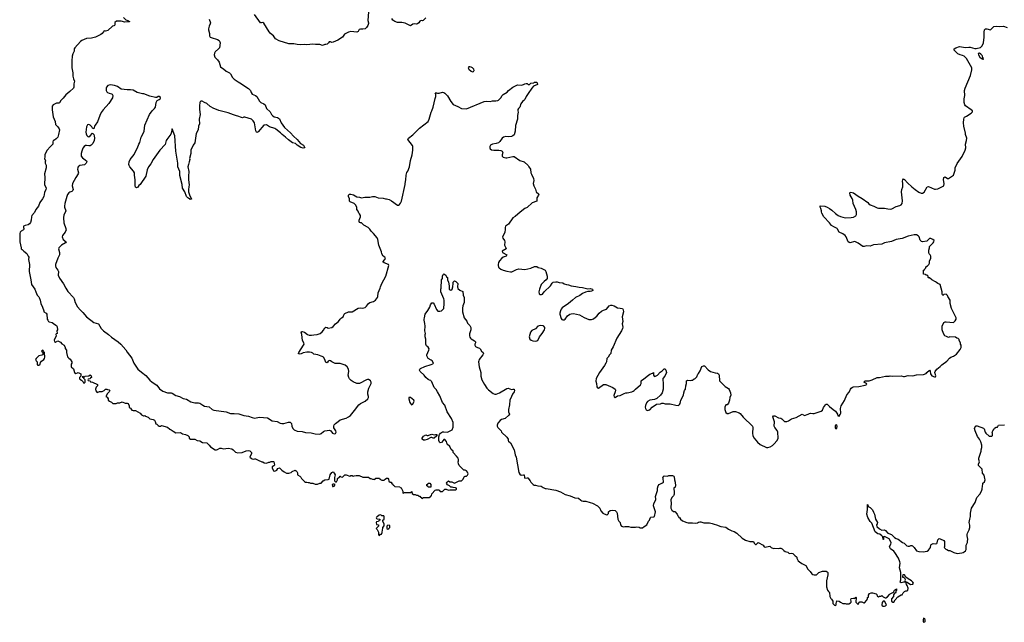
# Model space of a CAD drawing. Header units: inches. Extents: x 2608375 to 2737312, y 944064 to 1028306.
# Tile 16 of 69: x 2633087 to 2649625, y 1003394 to 1013522. Entities that reach past the tile are written whole.
import ezdxf

# ---------------------------------------------------------------- set-up
doc = ezdxf.new("R2010")
doc.units = ezdxf.units.IN
doc.header["$MEASUREMENT"] = 0
for name, color, linetype in [('C6030', 7, 'Continuous'), ('C6031', 7, 'Continuous'), ('C6040', 7, 'Continuous'), ('C6041', 7, 'Continuous')]:
    doc.layers.add(name, color=color, linetype=linetype)

msp = doc.modelspace()

# ---------------------------------------------------------------- linework, layer by layer
at = {"layer": 'C6030', "color": 5}
for points, elevation in [([(2633155, 1010000), (2633152, 1009990), (2633111, 1009969), (2633096, 1009950), (2633091, 1009929), (2633087, 1009790), (2633113, 1009687), (2633113, 1009673), (2633130, 1009662), (2633158, 1009630), (2633205, 1009590), (2633231, 1009550), (2633238, 1009530), (2633236, 1009490), (2633251, 1009410), (2633246, 1009290), (2633276, 1009150), (2633287, 1009070), (2633339, 1008990), (2633359, 1008950), (2633378, 1008890), (2633410, 1008862), (2633416, 1008850), (2633431, 1008810), (2633441, 1008750), (2633472, 1008688), (2633491, 1008631), (2633492, 1008610), (2633530, 1008591), (2633541, 1008570), (2633546, 1008486), (2633562, 1008470), (2633571, 1008451), (2633584, 1008444), (2633630, 1008431), (2633677, 1008397), (2633704, 1008384), (2633717, 1008357), (2633722, 1008310), (2633712, 1008290), (2633714, 1008250), (2633698, 1008242), (2633694, 1008230), (2633702, 1008210), (2633665, 1008135), (2633670, 1008114), (2633690, 1008102), (2633730, 1008122), (2633770, 1008102), (2633792, 1008072), (2633832, 1008050), (2633852, 1008010), (2633853, 1007993), (2633872, 1007970), (2633872, 1007930), (2633890, 1007854), (2633910, 1007832), (2633937, 1007817), (2633962, 1007770), (2633962, 1007750), (2633952, 1007730), (2633954, 1007690), (2633993, 1007653), (2634010, 1007594), (2634030, 1007574), (2634056, 1007584), (2634070, 1007594), (2634112, 1007570), (2634114, 1007530), (2634094, 1007510), (2634094, 1007490), (2634098, 1007478), (2634124, 1007464), (2634153, 1007433), (2634158, 1007418), (2634170, 1007414), (2634186, 1007430), (2634186, 1007470), (2634166, 1007490), (2634162, 1007502), (2634147, 1007507), (2634146, 1007530), (2634150, 1007532), (2634158, 1007518), (2634170, 1007514), (2634188, 1007532), (2634250, 1007534), (2634270, 1007551), (2634290, 1007534), (2634292, 1007508), (2634278, 1007502), (2634270, 1007486), (2634238, 1007482), (2634234, 1007470), (2634238, 1007458), (2634270, 1007454), (2634278, 1007438), (2634310, 1007432), (2634391, 1007391), (2634392, 1007368), (2634370, 1007346), (2634358, 1007310), (2634366, 1007286), (2634390, 1007254), (2634430, 1007272), (2634470, 1007271), (2634506, 1007290), (2634530, 1007312), (2634550, 1007311), (2634564, 1007304), (2634590, 1007302), (2634597, 1007297), (2634602, 1007290), (2634590, 1007266), (2634560, 1007240), (2634534, 1007190), (2634557, 1007177), (2634574, 1007150), (2634574, 1007130), (2634594, 1007110), (2634630, 1007094), (2634650, 1007074), (2634707, 1007073), (2634730, 1007082), (2634770, 1007082), (2634810, 1007098), (2634858, 1007078), (2634890, 1007076), (2634902, 1007070), (2634918, 1007050), (2634925, 1007030), (2634925, 1007005), (2634950, 1006992), (2634970, 1006962), (2634990, 1006952), (2635030, 1006954), (2635110, 1006911), (2635130, 1006882), (2635164, 1006864), (2635176, 1006864), (2635190, 1006871), (2635201, 1006861), (2635244, 1006844), (2635272, 1006812), (2635330, 1006801), (2635350, 1006791), (2635361, 1006770), (2635372, 1006732), (2635390, 1006722), (2635410, 1006702), (2635432, 1006692), (2635450, 1006691), (2635470, 1006701), (2635570, 1006671), (2635610, 1006638), (2635632, 1006630), (2635664, 1006604), (2635710, 1006579), (2635790, 1006585), (2635823, 1006563), (2635871, 1006551), (2635911, 1006531), (2635934, 1006510), (2635934, 1006490), (2635953, 1006473), (2636028, 1006472), (2636070, 1006451), (2636110, 1006446), (2636158, 1006418), (2636230, 1006411), (2636270, 1006372), (2636290, 1006342), (2636370, 1006291), (2636390, 1006291), (2636410, 1006298), (2636450, 1006322), (2636470, 1006322), (2636510, 1006311), (2636590, 1006323), (2636652, 1006310), (2636674, 1006294), (2636710, 1006252), (2636750, 1006241), (2636826, 1006250), (2636890, 1006276), (2636930, 1006279), (2636954, 1006274), (2636966, 1006266), (2636978, 1006250), (2636982, 1006230), (2636954, 1006170), (2636974, 1006150), (2636990, 1006142), (2637010, 1006134), (2637030, 1006142), (2637050, 1006142), (2637090, 1006118), (2637153, 1006093), (2637170, 1006092), (2637193, 1006073), (2637230, 1006071), (2637270, 1006085), (2637290, 1006085), (2637310, 1006096), (2637350, 1006096), (2637356, 1006090), (2637361, 1006070), (2637364, 1006036), (2637357, 1006023), (2637330, 1006006), (2637325, 1005990), (2637350, 1005942), (2637370, 1005932), (2637395, 1005945), (2637408, 1005952), (2637423, 1005977), (2637450, 1005992), (2637492, 1005950), (2637530, 1005922), (2637570, 1005902), (2637610, 1005898), (2637646, 1005910), (2637666, 1005930), (2637711, 1005951), (2637730, 1005942), (2637742, 1005930), (2637753, 1005907), (2637754, 1005870), (2637791, 1005851), (2637811, 1005831), (2637822, 1005810), (2637870, 1005762), (2637890, 1005752), (2637910, 1005751), (2637930, 1005742), (2637950, 1005742), (2637970, 1005732), (2638011, 1005731), (2638050, 1005718), (2638090, 1005718), (2638130, 1005732), (2638150, 1005732), (2638182, 1005770), (2638210, 1005791), (2638267, 1005793), (2638282, 1005798), (2638302, 1005870), (2638330, 1005914), (2638350, 1005922), (2638370, 1005902), (2638385, 1005870), (2638374, 1005830), (2638373, 1005773), (2638390, 1005754), (2638410, 1005754), (2638426, 1005790), (2638427, 1005813), (2638450, 1005834), (2638462, 1005838), (2638466, 1005850), (2638472, 1005852), (2638478, 1005838), (2638510, 1005834), (2638536, 1005864), (2638550, 1005872), (2638570, 1005872), (2638630, 1005852), (2638650, 1005862), (2638670, 1005862), (2638690, 1005852), (2638707, 1005853), (2638736, 1005864), (2638790, 1005862), (2638850, 1005832), (2638947, 1005833), (2638973, 1005813), (2638987, 1005813), (2639010, 1005802), (2639030, 1005802), (2639050, 1005794), (2639070, 1005814), (2639130, 1005814), (2639138, 1005798), (2639170, 1005782), (2639210, 1005782), (2639223, 1005797), (2639250, 1005814), (2639270, 1005814), (2639280, 1005800), (2639285, 1005765), (2639310, 1005752), (2639334, 1005750), (2639334, 1005730), (2639353, 1005713), (2639358, 1005698), (2639373, 1005693), (2639390, 1005674), (2639473, 1005673), (2639478, 1005658), (2639492, 1005652), (2639520, 1005600), (2639522, 1005570), (2639530, 1005562), (2639550, 1005574), (2639650, 1005574), (2639662, 1005578), (2639670, 1005592), (2639674, 1005590), (2639678, 1005558), (2639704, 1005544), (2639730, 1005542), (2639750, 1005532), (2639772, 1005532), (2639790, 1005514), (2639810, 1005514), (2639818, 1005498), (2639833, 1005493), (2639838, 1005478), (2639850, 1005474), (2639868, 1005492), (2639970, 1005494), (2639982, 1005498), (2639987, 1005513), (2640000, 1005517)], 40), ([(2633864, 1010000), (2633866, 1009990), (2633850, 1009950), (2633804, 1009896), (2633799, 1009870), (2633816, 1009830), (2633868, 1009790), (2633857, 1009770), (2633790, 1009733), (2633745, 1009690), (2633738, 1009670), (2633754, 1009610), (2633755, 1009570), (2633725, 1009515), (2633687, 1009410), (2633687, 1009387), (2633695, 1009355), (2633727, 1009310), (2633736, 1009290), (2633732, 1009230), (2633756, 1009176), (2633825, 1009085), (2633861, 1009010), (2633896, 1008956), (2633990, 1008850), (2634000, 1008830), (2634016, 1008770), (2634058, 1008698), (2634103, 1008643), (2634150, 1008598), (2634210, 1008530), (2634330, 1008434), (2634409, 1008409), (2634457, 1008330), (2634497, 1008290), (2634580, 1008230), (2634627, 1008187), (2634742, 1008110), (2634787, 1008070), (2634870, 1007973), (2634890, 1007934), (2634970, 1007831), (2635002, 1007750), (2635070, 1007650), (2635130, 1007596), (2635204, 1007544), (2635270, 1007464), (2635310, 1007430), (2635390, 1007377), (2635436, 1007316), (2635490, 1007280), (2635570, 1007253), (2635630, 1007250), (2635650, 1007243), (2635710, 1007206), (2635770, 1007188), (2635830, 1007156), (2635890, 1007146), (2635959, 1007099), (2636030, 1007085), (2636090, 1007085), (2636110, 1007077), (2636161, 1007041), (2636190, 1007027), (2636270, 1007015), (2636322, 1006970), (2636350, 1006960), (2636552, 1006932), (2636630, 1006901), (2636690, 1006906), (2636770, 1006898), (2636850, 1006867), (2636930, 1006861), (2636994, 1006834), (2637030, 1006826), (2637116, 1006844), (2637250, 1006830), (2637330, 1006781), (2637410, 1006767), (2637462, 1006742), (2637490, 1006734), (2637525, 1006735), (2637604, 1006756), (2637630, 1006757), (2637650, 1006738), (2637660, 1006690), (2637676, 1006650), (2637696, 1006630), (2637750, 1006606), (2637830, 1006599), (2637890, 1006584), (2637981, 1006581), (2638050, 1006563), (2638130, 1006558), (2638150, 1006566), (2638190, 1006599), (2638210, 1006610), (2638290, 1006622), (2638314, 1006614), (2638343, 1006570), (2638370, 1006563), (2638390, 1006566), (2638404, 1006590), (2638399, 1006610), (2638363, 1006663), (2638361, 1006690), (2638366, 1006714), (2638390, 1006738), (2638438, 1006770), (2638470, 1006798), (2638570, 1006826), (2638610, 1006846), (2638642, 1006870), (2638710, 1006951), (2638782, 1007050), (2638810, 1007071), (2638890, 1007111), (2638934, 1007150), (2638944, 1007170), (2638944, 1007190), (2638934, 1007230), (2638934, 1007270), (2638949, 1007331), (2638989, 1007410), (2638989, 1007430), (2638979, 1007450), (2638959, 1007470), (2638950, 1007475), (2638930, 1007475), (2638910, 1007469), (2638793, 1007407), (2638748, 1007410), (2638690, 1007434), (2638657, 1007457), (2638626, 1007486), (2638614, 1007510), (2638605, 1007550), (2638613, 1007610), (2638609, 1007650), (2638586, 1007690), (2638553, 1007713), (2638470, 1007742), (2638386, 1007746), (2638330, 1007774), (2638309, 1007789), (2638290, 1007794), (2638270, 1007784), (2638250, 1007754), (2638238, 1007758), (2638230, 1007762), (2638212, 1007810), (2638190, 1007849), (2638170, 1007863), (2638150, 1007866), (2638092, 1007892), (2638030, 1007899), (2638010, 1007915), (2637986, 1007926), (2637952, 1007932), (2637910, 1007934), (2637850, 1007922), (2637815, 1007905), (2637790, 1007899), (2637770, 1007905), (2637767, 1007910), (2637774, 1007930), (2637856, 1008050), (2637863, 1008070), (2637858, 1008090), (2637835, 1008130), (2637824, 1008230), (2637815, 1008270), (2637821, 1008279), (2637830, 1008281), (2637870, 1008271), (2637919, 1008230), (2637950, 1008217), (2637990, 1008219), (2638030, 1008228), (2638086, 1008230), (2638132, 1008248), (2638170, 1008276), (2638190, 1008303), (2638210, 1008343), (2638227, 1008353), (2638250, 1008348), (2638270, 1008336), (2638329, 1008351), (2638350, 1008366), (2638390, 1008411), (2638442, 1008450), (2638469, 1008490), (2638490, 1008512), (2638518, 1008530), (2638538, 1008570), (2638550, 1008582), (2638610, 1008612), (2638670, 1008611), (2638770, 1008671), (2638810, 1008681), (2638850, 1008676), (2638890, 1008686), (2638910, 1008705), (2638947, 1008753), (2638969, 1008770), (2639030, 1008788), (2639063, 1008810), (2639097, 1008850), (2639104, 1008870), (2639110, 1008932), (2639143, 1009010), (2639146, 1009030), (2639169, 1009090), (2639237, 1009210), (2639289, 1009390), (2639282, 1009410), (2639210, 1009433), (2639184, 1009450), (2639219, 1009490), (2639229, 1009510), (2639218, 1009530), (2639190, 1009549), (2639170, 1009588), (2639162, 1009622), (2639121, 1009730), (2639101, 1009830), (2639090, 1009855), (2639029, 1009929), (2638989, 1009970), (2638968, 1010000)], 60), ([(2640000, 1007799), (2639949, 1007830), (2639928, 1007870), (2639928, 1007890), (2639959, 1007970), (2639962, 1007990), (2639950, 1008018), (2639921, 1008041), (2639909, 1008069), (2639909, 1008150), (2639899, 1008190), (2639899, 1008230), (2639904, 1008250), (2639894, 1008290), (2639899, 1008370), (2639894, 1008414), (2639878, 1008470), (2639878, 1008490), (2639888, 1008512), (2639895, 1008570), (2639944, 1008636), (2639975, 1008690), (2639989, 1008730), (2640000, 1008747)], 40), ([(2640000, 1007448), (2639990, 1007458), (2639970, 1007462), (2639950, 1007474), (2639909, 1007510), (2639882, 1007550), (2639815, 1007610), (2639802, 1007630), (2639808, 1007650), (2639820, 1007660), (2639890, 1007692), (2640000, 1007728)], 40), ([(2640000, 1006498), (2639990, 1006498), (2639930, 1006469), (2639890, 1006455), (2639870, 1006455), (2639846, 1006470), (2639846, 1006490), (2639870, 1006522), (2639910, 1006542), (2639930, 1006532), (2639950, 1006531), (2639989, 1006551), (2640000, 1006553)], 40)]:
    msp.add_lwpolyline(points, dxfattribs=dict(at, elevation=elevation))
for points, elevation in [([(2633470, 1007966), (2633454, 1007950), (2633474, 1007934), (2633474, 1007890), (2633457, 1007883), (2633406, 1007874), (2633362, 1007830), (2633352, 1007810), (2633362, 1007790), (2633382, 1007770), (2633382, 1007722), (2633390, 1007714), (2633410, 1007718), (2633428, 1007730), (2633438, 1007762), (2633455, 1007785), (2633490, 1007811), (2633503, 1007830), (2633509, 1007850), (2633506, 1007930), (2633486, 1007946), (2633482, 1007962)], 40), ([(2639626, 1007174), (2639622, 1007170), (2639621, 1007150), (2639639, 1007090), (2639650, 1007071), (2639670, 1007051), (2639690, 1007058), (2639712, 1007110), (2639705, 1007130), (2639650, 1007172)], 60), ([(2638370, 1005718), (2638350, 1005718), (2638334, 1005710), (2638338, 1005678), (2638350, 1005674), (2638370, 1005682), (2638386, 1005710)], 40), ([(2639950, 1005666), (2639942, 1005682), (2639927, 1005687), (2639926, 1005710), (2639942, 1005718), (2639950, 1005734), (2639973, 1005733), (2639992, 1005712), (2639990, 1005666)], 40), ([(2639150, 1005198), (2639124, 1005196), (2639090, 1005166), (2639078, 1005162), (2639074, 1005150), (2639078, 1005138), (2639093, 1005133), (2639134, 1005130), (2639134, 1005110), (2639118, 1005102), (2639113, 1005087), (2639078, 1005082), (2639074, 1005070), (2639078, 1005038), (2639110, 1005034), (2639114, 1005030), (2639114, 1005010), (2639074, 1004970), (2639090, 1004954), (2639114, 1004910), (2639114, 1004870), (2639118, 1004858), (2639130, 1004854), (2639147, 1004873), (2639162, 1004878), (2639176, 1004904), (2639178, 1004950), (2639186, 1004970), (2639186, 1004990), (2639207, 1005013), (2639208, 1005050), (2639186, 1005090), (2639186, 1005110), (2639206, 1005130), (2639206, 1005170), (2639202, 1005182), (2639170, 1005186)], 40), ([(2639270, 1005026), (2639254, 1005010), (2639254, 1004970), (2639270, 1004962), (2639286, 1004970), (2639306, 1004990), (2639302, 1005022)], 40)]:
    msp.add_lwpolyline(points, close=True, dxfattribs=dict(at, elevation=elevation))
at = {"layer": 'C6031', "color": 5}
for points, elevation in [([(2638944, 1013656), (2638936, 1013510), (2638946, 1013470), (2638945, 1013455), (2638935, 1013425), (2638912, 1013390), (2638890, 1013369), (2638850, 1013362), (2638810, 1013364), (2638790, 1013354), (2638770, 1013322), (2638750, 1013309), (2638650, 1013322), (2638610, 1013314), (2638543, 1013277), (2638506, 1013230), (2638430, 1013178), (2638350, 1013141), (2638330, 1013139), (2638306, 1013150), (2638282, 1013150), (2638272, 1013130), (2638251, 1013109), (2638230, 1013102), (2638210, 1013102), (2638171, 1013089), (2638130, 1013104), (2638055, 1013105), (2638008, 1013112), (2637910, 1013098), (2637870, 1013103), (2637810, 1013099), (2637750, 1013104), (2637690, 1013114), (2637610, 1013118), (2637445, 1013165), (2637382, 1013202), (2637349, 1013250), (2637330, 1013269), (2637294, 1013294), (2637275, 1013315), (2637190, 1013462), (2637170, 1013475), (2637150, 1013468), (2637130, 1013468), (2637029, 1013609)], 60), ([(2634830, 1013558), (2634870, 1013518), (2634902, 1013510), (2634931, 1013491), (2634930, 1013486), (2634850, 1013481), (2634790, 1013496), (2634754, 1013494), (2634730, 1013499), (2634710, 1013495), (2634686, 1013474), (2634684, 1013436), (2634677, 1013423), (2634670, 1013418), (2634645, 1013415), (2634570, 1013342), (2634530, 1013329), (2634506, 1013334), (2634471, 1013289), (2634450, 1013274), (2634362, 1013230), (2634294, 1013210), (2634210, 1013205), (2634130, 1013169), (2634110, 1013155), (2634011, 1013050), (2634004, 1013030), (2634003, 1012990), (2633981, 1012950), (2633967, 1012910), (2633963, 1012830), (2633965, 1012710), (2633982, 1012630), (2633982, 1012570), (2633991, 1012530), (2634007, 1012490), (2633998, 1012442), (2633997, 1012390), (2633991, 1012370), (2633930, 1012314), (2633860, 1012260), (2633818, 1012202), (2633776, 1012164), (2633758, 1012122), (2633744, 1012116), (2633703, 1012117), (2633651, 1012089), (2633634, 1012066), (2633633, 1012007), (2633648, 1011888), (2633683, 1011810), (2633690, 1011762), (2633730, 1011722), (2633751, 1011690), (2633756, 1011670), (2633741, 1011590), (2633725, 1011550), (2633702, 1011518), (2633670, 1011495), (2633651, 1011489), (2633645, 1011470), (2633645, 1011430), (2633596, 1011384), (2633551, 1011330), (2633525, 1011290), (2633511, 1011250), (2633511, 1011210), (2633505, 1011190), (2633522, 1011150), (2633514, 1011130), (2633514, 1011110), (2633530, 1011074), (2633530, 1011030), (2633501, 1010930), (2633511, 1010870), (2633501, 1010750), (2633531, 1010690), (2633527, 1010670), (2633505, 1010615), (2633491, 1010550), (2633471, 1010510), (2633427, 1010450), (2633401, 1010390), (2633357, 1010330), (2633336, 1010284), (2633291, 1010230), (2633285, 1010210), (2633281, 1010150), (2633268, 1010112), (2633251, 1010090), (2633230, 1010074), (2633178, 1010062), (2633152, 1010050), (2633151, 1010030), (2633158, 1010010), (2633155, 1010000)], 40), ([(2636268, 1013530), (2636291, 1013470), (2636287, 1013453), (2636267, 1013410), (2636259, 1013370), (2636259, 1013350), (2636274, 1013290), (2636276, 1013250), (2636286, 1013230), (2636301, 1013221), (2636411, 1013190), (2636436, 1013170), (2636451, 1013150), (2636456, 1013130), (2636442, 1013050), (2636427, 1013030), (2636370, 1012984), (2636359, 1012961), (2636356, 1012930), (2636364, 1012890), (2636410, 1012848), (2636436, 1012810), (2636461, 1012730), (2636483, 1012710), (2636510, 1012697), (2636557, 1012657), (2636608, 1012628), (2636630, 1012611), (2636662, 1012550), (2636690, 1012521), (2636755, 1012475), (2636810, 1012446), (2636850, 1012413), (2636930, 1012367), (2636966, 1012330), (2636977, 1012297), (2636992, 1012272), (2637048, 1012248), (2637070, 1012231), (2637114, 1012154), (2637138, 1012130), (2637190, 1012106), (2637211, 1012091), (2637231, 1012031), (2637294, 1011974), (2637316, 1011930), (2637331, 1011910), (2637362, 1011890), (2637415, 1011875), (2637453, 1011853), (2637476, 1011790), (2637533, 1011710), (2637638, 1011618), (2637684, 1011564), (2637746, 1011510), (2637803, 1011443), (2637855, 1011410), (2637874, 1011370), (2637850, 1011364), (2637810, 1011374), (2637749, 1011410), (2637718, 1011438), (2637670, 1011454), (2637603, 1011503), (2637553, 1011550), (2637493, 1011593), (2637470, 1011618), (2637390, 1011682), (2637370, 1011693), (2637281, 1011721), (2637230, 1011752), (2637190, 1011749), (2637090, 1011639), (2637070, 1011625), (2637064, 1011630), (2637055, 1011655), (2637029, 1011790), (2637010, 1011822), (2636978, 1011850), (2636870, 1011881), (2636850, 1011881), (2636830, 1011874), (2636810, 1011877), (2636750, 1011902), (2636730, 1011904), (2636680, 1011920), (2636590, 1011957), (2636433, 1011993), (2636394, 1012014), (2636350, 1012027), (2636284, 1012064), (2636230, 1012115), (2636190, 1012130), (2636150, 1012152), (2636130, 1012155), (2636117, 1012143), (2636110, 1012130), (2636106, 1012074), (2636105, 1012010), (2636119, 1011930), (2636102, 1011850), (2636107, 1011770), (2636091, 1011730), (2636083, 1011670), (2636053, 1011610), (2636028, 1011450), (2636001, 1011410), (2635963, 1011330), (2635964, 1011270), (2635941, 1011190), (2635943, 1011170), (2635936, 1011130), (2635921, 1011090), (2635913, 1011050), (2635928, 1010970), (2635920, 1010890), (2635920, 1010830), (2635933, 1010747), (2635930, 1010710), (2635920, 1010670), (2635921, 1010630), (2635937, 1010577), (2635970, 1010506), (2635950, 1010498), (2635946, 1010506), (2635923, 1010523), (2635910, 1010527), (2635890, 1010549), (2635862, 1010630), (2635823, 1010690), (2635817, 1010750), (2635777, 1010903), (2635778, 1010970), (2635745, 1011050), (2635743, 1011110), (2635710, 1011310), (2635690, 1011570), (2635650, 1011688), (2635641, 1011670), (2635635, 1011630), (2635623, 1011597), (2635557, 1011510), (2635547, 1011490), (2635530, 1011426), (2635443, 1011330), (2635328, 1011172), (2635290, 1011097), (2635250, 1011049), (2635230, 1010998), (2635204, 1010890), (2635111, 1010750), (2635087, 1010733), (2635070, 1010705), (2635050, 1010693), (2635030, 1010709), (2635025, 1010730), (2635029, 1010830), (2635014, 1010906), (2635014, 1010950), (2634998, 1010978), (2634934, 1011050), (2634924, 1011070), (2634919, 1011090), (2634927, 1011130), (2634944, 1011170), (2635010, 1011256), (2635031, 1011309), (2635065, 1011370), (2635089, 1011431), (2635105, 1011455), (2635129, 1011550), (2635162, 1011610), (2635175, 1011650), (2635189, 1011750), (2635265, 1011930), (2635310, 1011991), (2635353, 1012027), (2635369, 1012050), (2635381, 1012130), (2635395, 1012165), (2635430, 1012179), (2635444, 1012190), (2635450, 1012202), (2635450, 1012215), (2635430, 1012233), (2635410, 1012229), (2635390, 1012215), (2635370, 1012215), (2635270, 1012237), (2635170, 1012273), (2635150, 1012274), (2635060, 1012300), (2634990, 1012339), (2634950, 1012345), (2634890, 1012343), (2634790, 1012356), (2634730, 1012401), (2634678, 1012418), (2634613, 1012427), (2634590, 1012423), (2634570, 1012413), (2634547, 1012390), (2634537, 1012370), (2634537, 1012330), (2634548, 1012308), (2634560, 1012300), (2634590, 1012287), (2634630, 1012278), (2634642, 1012270), (2634651, 1012250), (2634645, 1012210), (2634585, 1012115), (2634490, 1012007), (2634458, 1011962), (2634433, 1011910), (2634396, 1011804), (2634354, 1011750), (2634343, 1011730), (2634330, 1011686), (2634310, 1011698), (2634300, 1011720), (2634271, 1011751), (2634250, 1011759), (2634228, 1011752), (2634210, 1011719), (2634200, 1011630), (2634203, 1011603), (2634214, 1011574), (2634230, 1011557), (2634250, 1011553), (2634272, 1011568), (2634312, 1011612), (2634330, 1011594), (2634338, 1011570), (2634345, 1011530), (2634338, 1011490), (2634317, 1011443), (2634288, 1011412), (2634270, 1011401), (2634250, 1011399), (2634210, 1011407), (2634190, 1011405), (2634170, 1011392), (2634150, 1011362), (2634130, 1011312), (2634119, 1011270), (2634117, 1011250), (2634120, 1011230), (2634139, 1011199), (2634207, 1011150), (2634213, 1011130), (2634202, 1011110), (2634175, 1011085), (2634098, 1011070), (2634070, 1011049), (2634061, 1011030), (2634059, 1011010), (2634073, 1010950), (2634067, 1010930), (2634028, 1010872), (2633975, 1010770), (2633970, 1010730), (2633984, 1010670), (2633981, 1010650), (2633965, 1010635), (2633930, 1010622), (2633910, 1010609), (2633890, 1010584), (2633876, 1010550), (2633846, 1010430), (2633840, 1010390), (2633841, 1010370), (2633862, 1010310), (2633856, 1010290), (2633830, 1010243), (2633823, 1010190), (2633826, 1010106), (2633862, 1010010), (2633864, 1010000)], 60), ([(2639910, 1013555), (2639862, 1013510), (2639850, 1013504), (2639830, 1013508), (2639810, 1013498), (2639792, 1013470), (2639770, 1013454), (2639751, 1013449), (2639710, 1013453), (2639691, 1013449), (2639650, 1013418), (2639562, 1013462), (2639506, 1013474), (2639435, 1013475), (2639389, 1013489), (2639356, 1013516), (2639340, 1013540)], 60), ([(2638968, 1010000), (2638965, 1010005), (2638938, 1010030), (2638868, 1010070), (2638830, 1010108), (2638809, 1010109), (2638795, 1010115), (2638789, 1010129), (2638789, 1010150), (2638809, 1010210), (2638809, 1010230), (2638796, 1010256), (2638782, 1010270), (2638770, 1010306), (2638748, 1010330), (2638749, 1010370), (2638729, 1010410), (2638702, 1010430), (2638639, 1010459), (2638629, 1010470), (2638624, 1010510), (2638609, 1010550), (2638610, 1010572), (2638629, 1010591), (2638650, 1010591), (2638696, 1010576), (2638750, 1010544), (2638797, 1010537), (2638830, 1010525), (2638882, 1010538), (2638970, 1010538), (2639010, 1010551), (2639051, 1010551), (2639105, 1010525), (2639190, 1010521), (2639230, 1010511), (2639250, 1010511), (2639290, 1010498), (2639330, 1010478), (2639430, 1010406), (2639450, 1010405), (2639465, 1010415), (2639482, 1010438), (2639497, 1010470), (2639561, 1010750), (2639559, 1010770), (2639572, 1010828), (2639576, 1010910), (2639590, 1010952), (2639605, 1010975), (2639634, 1011050), (2639650, 1011154), (2639677, 1011250), (2639689, 1011330), (2639689, 1011389), (2639685, 1011405), (2639606, 1011510), (2639618, 1011530), (2639690, 1011585), (2639804, 1011696), (2639950, 1011811), (2639967, 1011850), (2640000, 1011965)], 60)]:
    msp.add_lwpolyline(points, dxfattribs=dict(at, elevation=elevation))
at = {"layer": 'C6040', "color": 5}
for points, elevation in [([(2641239, 1010000), (2641236, 1009944), (2641196, 1009870), (2641203, 1009850), (2641231, 1009810), (2641237, 1009790), (2641231, 1009730), (2641254, 1009690), (2641255, 1009670), (2641191, 1009630), (2641198, 1009610), (2641267, 1009570), (2641256, 1009550), (2641210, 1009531), (2641185, 1009515), (2641145, 1009470), (2641130, 1009443), (2641123, 1009410), (2641122, 1009390), (2641130, 1009364), (2641141, 1009350), (2641170, 1009330), (2641210, 1009312), (2641270, 1009293), (2641330, 1009283), (2641355, 1009285), (2641430, 1009323), (2641470, 1009336), (2641570, 1009326), (2641670, 1009345), (2641731, 1009371), (2641770, 1009371), (2641795, 1009355), (2641843, 1009343), (2641900, 1009320), (2641912, 1009310), (2641922, 1009290), (2641945, 1009210), (2641945, 1009170), (2641931, 1009149), (2641897, 1009123), (2641847, 1009070), (2641815, 1008990), (2641804, 1008950), (2641813, 1008913), (2641830, 1008901), (2641850, 1008901), (2641870, 1008911), (2641898, 1008950), (2642005, 1009050), (2642030, 1009092), (2642048, 1009110), (2642090, 1009118), (2642117, 1009117), (2642150, 1009106), (2642210, 1009102), (2642230, 1009085), (2642270, 1009071), (2642307, 1009067), (2642350, 1009048), (2642430, 1009039), (2642485, 1009025), (2642539, 1009019), (2642630, 1009001), (2642670, 1009003), (2642710, 1008992), (2642711, 1008970), (2642690, 1008957), (2642670, 1008952), (2642630, 1008954), (2642590, 1008942), (2642542, 1008918), (2642495, 1008885), (2642421, 1008850), (2642371, 1008810), (2642307, 1008750), (2642200, 1008680), (2642182, 1008658), (2642170, 1008630), (2642160, 1008590), (2642160, 1008570), (2642179, 1008499), (2642190, 1008484), (2642210, 1008476), (2642230, 1008479), (2642249, 1008491), (2642290, 1008542), (2642326, 1008570), (2642350, 1008579), (2642390, 1008584), (2642490, 1008562), (2642570, 1008518), (2642644, 1008484), (2642690, 1008481), (2642725, 1008495), (2642760, 1008520), (2642781, 1008539), (2642822, 1008590), (2642859, 1008621), (2642890, 1008639), (2642942, 1008658), (2642988, 1008710), (2643016, 1008724), (2643030, 1008725), (2643070, 1008711), (2643130, 1008681), (2643170, 1008671), (2643212, 1008670), (2643224, 1008644), (2643226, 1008610), (2643204, 1008530), (2643218, 1008450), (2643205, 1008410), (2643215, 1008355), (2643211, 1008330), (2643195, 1008290), (2643117, 1008170), (2643054, 1008026), (2643021, 1007970), (2643022, 1007950), (2643014, 1007930), (2643014, 1007910), (2642991, 1007889), (2642971, 1007850), (2642951, 1007829), (2642943, 1007770), (2642934, 1007750), (2642910, 1007710), (2642827, 1007593), (2642771, 1007490), (2642766, 1007446), (2642776, 1007410), (2642781, 1007350), (2642790, 1007332), (2642810, 1007331), (2642890, 1007393), (2642930, 1007388), (2643050, 1007342), (2643090, 1007310), (2643094, 1007294), (2643090, 1007270), (2643068, 1007208), (2643070, 1007182), (2643090, 1007171), (2643130, 1007198), (2643172, 1007208), (2643238, 1007242), (2643269, 1007251), (2643291, 1007251), (2643370, 1007267), (2643390, 1007276), (2643410, 1007291), (2643430, 1007315), (2643516, 1007384), (2643524, 1007410), (2643524, 1007450), (2643530, 1007458), (2643570, 1007485), (2643648, 1007550), (2643670, 1007565), (2643718, 1007582), (2643730, 1007592), (2643734, 1007590), (2643732, 1007550), (2643742, 1007530), (2643750, 1007526), (2643766, 1007530), (2643798, 1007550), (2643843, 1007597), (2643880, 1007620), (2643910, 1007654), (2643930, 1007654), (2643942, 1007630), (2643952, 1007590), (2643922, 1007530), (2643891, 1007490), (2643891, 1007450), (2643896, 1007430), (2643895, 1007310), (2643879, 1007250), (2643851, 1007210), (2643790, 1007155), (2643750, 1007139), (2643670, 1007125), (2643634, 1007106), (2643617, 1007083), (2643600, 1007040), (2643595, 1007010), (2643599, 1006990), (2643610, 1006966), (2643630, 1006955), (2643650, 1006957), (2643670, 1006967), (2643712, 1007008), (2643782, 1007058), (2643850, 1007066), (2643870, 1007076), (2643895, 1007075), (2643930, 1007067), (2644010, 1007067), (2644110, 1007041), (2644150, 1007038), (2644170, 1007052), (2644182, 1007070), (2644194, 1007126), (2644235, 1007210), (2644242, 1007250), (2644255, 1007290), (2644268, 1007310), (2644269, 1007331), (2644278, 1007350), (2644278, 1007370), (2644288, 1007410), (2644288, 1007450), (2644310, 1007462), (2644350, 1007458), (2644370, 1007465), (2644390, 1007465), (2644415, 1007485), (2644430, 1007492), (2644458, 1007522), (2644478, 1007562), (2644490, 1007574), (2644518, 1007622), (2644545, 1007695), (2644570, 1007705), (2644590, 1007705), (2644650, 1007636), (2644690, 1007611), (2644767, 1007587), (2644810, 1007581), (2644825, 1007570), (2644835, 1007550), (2644842, 1007450), (2644935, 1007355), (2644990, 1007321), (2645004, 1007304), (2645024, 1007250), (2645031, 1007210), (2645017, 1007170), (2645010, 1007128), (2644990, 1007078), (2644970, 1007048), (2644950, 1007048), (2644931, 1007010), (2644931, 1006970), (2644950, 1006922), (2644970, 1006905), (2644990, 1006905), (2645030, 1006918), (2645070, 1006938), (2645110, 1006938), (2645170, 1006916), (2645190, 1006901), (2645240, 1006840), (2645395, 1006690), (2645401, 1006670), (2645393, 1006570), (2645402, 1006530), (2645422, 1006490), (2645479, 1006419), (2645525, 1006385), (2645630, 1006333), (2645651, 1006331), (2645690, 1006342), (2645732, 1006368), (2645752, 1006388), (2645809, 1006450), (2645826, 1006490), (2645819, 1006590), (2645810, 1006615), (2645770, 1006670), (2645761, 1006690), (2645765, 1006765), (2645740, 1006830), (2645739, 1006850), (2645750, 1006866), (2645770, 1006864), (2645830, 1006831), (2645870, 1006826), (2645890, 1006816), (2645931, 1006771), (2645950, 1006767), (2645970, 1006771), (2645999, 1006781), (2646050, 1006811), (2646130, 1006836), (2646230, 1006891), (2646270, 1006872), (2646329, 1006891), (2646350, 1006905), (2646370, 1006911), (2646410, 1006902), (2646430, 1006905), (2646550, 1006941), (2646570, 1006962), (2646590, 1007005), (2646621, 1007050), (2646630, 1007059), (2646650, 1007061), (2646690, 1007021), (2646751, 1006971), (2646790, 1006945), (2646821, 1006890), (2646830, 1006862), (2646850, 1006858), (2646870, 1006885), (2646877, 1006910), (2646872, 1006990), (2646887, 1007030), (2646941, 1007119), (2646981, 1007219), (2647017, 1007263), (2647039, 1007310), (2647054, 1007330), (2647074, 1007346), (2647090, 1007352), (2647182, 1007358), (2647290, 1007379), (2647318, 1007390), (2647308, 1007408), (2647266, 1007430), (2647286, 1007450), (2647353, 1007453), (2647406, 1007470), (2647490, 1007511), (2647530, 1007511), (2647630, 1007531), (2647690, 1007531), (2647710, 1007536), (2647750, 1007531), (2647890, 1007536), (2647930, 1007527), (2647950, 1007527), (2648010, 1007543), (2648090, 1007539), (2648150, 1007551), (2648270, 1007561), (2648310, 1007576), (2648325, 1007595), (2648370, 1007631), (2648377, 1007617), (2648385, 1007570), (2648410, 1007536), (2648450, 1007518), (2648470, 1007522), (2648474, 1007534), (2648459, 1007590), (2648460, 1007600), (2648462, 1007610), (2648489, 1007651), (2648549, 1007691), (2648578, 1007722), (2648657, 1007783), (2648705, 1007835), (2648729, 1007851), (2648770, 1007865), (2648820, 1007900), (2648883, 1007977), (2648898, 1008010), (2648898, 1008050), (2648888, 1008070), (2648888, 1008090), (2648868, 1008128), (2648867, 1008147), (2648850, 1008166), (2648826, 1008170), (2648807, 1008187), (2648710, 1008189), (2648690, 1008182), (2648655, 1008195), (2648628, 1008210), (2648605, 1008245), (2648582, 1008310), (2648582, 1008370), (2648610, 1008431), (2648630, 1008442), (2648650, 1008445), (2648770, 1008432), (2648800, 1008460), (2648818, 1008490), (2648818, 1008510), (2648738, 1008670), (2648718, 1008750), (2648715, 1008810), (2648674, 1008870), (2648669, 1008889), (2648650, 1008908), (2648610, 1008902), (2648590, 1008888), (2648579, 1008910), (2648579, 1008950), (2648546, 1009070), (2648510, 1009086), (2648483, 1009103), (2648470, 1009118), (2648406, 1009150), (2648370, 1009186), (2648350, 1009186), (2648346, 1009190), (2648346, 1009210), (2648330, 1009226), (2648310, 1009226), (2648302, 1009242), (2648270, 1009246), (2648266, 1009250), (2648266, 1009310), (2648282, 1009318), (2648287, 1009333), (2648306, 1009350), (2648306, 1009370), (2648335, 1009385), (2648358, 1009410), (2648368, 1009430), (2648369, 1009470), (2648388, 1009510), (2648388, 1009550), (2648378, 1009570), (2648364, 1009584), (2648358, 1009610), (2648358, 1009650), (2648368, 1009690), (2648368, 1009710), (2648430, 1009772), (2648442, 1009790), (2648448, 1009810), (2648426, 1009830), (2648390, 1009842), (2648370, 1009842), (2648322, 1009798), (2648249, 1009789), (2648235, 1009795), (2648210, 1009818), (2648193, 1009870), (2648177, 1009890), (2648150, 1009904), (2648110, 1009908), (2648010, 1009881), (2647910, 1009847), (2647810, 1009827), (2647730, 1009796), (2647612, 1009770), (2647570, 1009750), (2647430, 1009736), (2647370, 1009713), (2647310, 1009719), (2647270, 1009709), (2647250, 1009709), (2647170, 1009768), (2647115, 1009795), (2647030, 1009774), (2647004, 1009790), (2646969, 1009870), (2646950, 1009895), (2646910, 1009922), (2646849, 1009949), (2646821, 1010000)], 60), ([(2640000, 1008747), (2640010, 1008762), (2640030, 1008762), (2640050, 1008742), (2640085, 1008650), (2640110, 1008625), (2640145, 1008625), (2640170, 1008631), (2640190, 1008645), (2640209, 1008670), (2640219, 1008750), (2640217, 1008810), (2640213, 1008830), (2640162, 1008950), (2640162, 1008990), (2640168, 1009010), (2640169, 1009150), (2640187, 1009173), (2640189, 1009211), (2640200, 1009240), (2640210, 1009251), (2640230, 1009242), (2640242, 1009230), (2640258, 1009198), (2640274, 1009190), (2640272, 1009150), (2640291, 1009111), (2640302, 1009050), (2640298, 1009010), (2640302, 1008990), (2640310, 1008982), (2640330, 1008974), (2640350, 1008994), (2640362, 1009030), (2640362, 1009050), (2640369, 1009070), (2640369, 1009111), (2640390, 1009134), (2640410, 1009122), (2640445, 1009090), (2640438, 1009030), (2640446, 1009006), (2640477, 1008977), (2640531, 1008951), (2640538, 1008890), (2640550, 1008854), (2640555, 1008810), (2640551, 1008770), (2640531, 1008710), (2640524, 1008676), (2640527, 1008610), (2640551, 1008510), (2640595, 1008455), (2640610, 1008422), (2640650, 1008382), (2640665, 1008350), (2640666, 1008310), (2640640, 1008240), (2640641, 1008210), (2640648, 1008188), (2640656, 1008170), (2640670, 1008156), (2640725, 1008125), (2640742, 1008110), (2640742, 1008090), (2640732, 1008070), (2640732, 1008050), (2640742, 1008030), (2640774, 1008010), (2640810, 1008002), (2640822, 1007990), (2640842, 1007950), (2640872, 1007930), (2640877, 1007917), (2640878, 1007910), (2640865, 1007890), (2640805, 1007810), (2640796, 1007790), (2640795, 1007770), (2640806, 1007690), (2640833, 1007590), (2640831, 1007530), (2640851, 1007470), (2640891, 1007390), (2640931, 1007331), (2640960, 1007300), (2641042, 1007242), (2641070, 1007231), (2641090, 1007231), (2641147, 1007253), (2641270, 1007323), (2641290, 1007327), (2641350, 1007306), (2641371, 1007311), (2641392, 1007310), (2641398, 1007290), (2641391, 1007270), (2641365, 1007230), (2641350, 1007188), (2641319, 1007130), (2641315, 1007050), (2641295, 1006970), (2641299, 1006930), (2641311, 1006890), (2641305, 1006875), (2641239, 1006821), (2641180, 1006800), (2641155, 1006785), (2641120, 1006740), (2641107, 1006710), (2641106, 1006690), (2641116, 1006670), (2641171, 1006610), (2641181, 1006590), (2641270, 1006506), (2641290, 1006470), (2641291, 1006450), (2641296, 1006436), (2641331, 1006410), (2641390, 1006291), (2641408, 1006210), (2641427, 1006170), (2641473, 1005913), (2641485, 1005885), (2641510, 1005868), (2641550, 1005873), (2641558, 1005870), (2641564, 1005830), (2641570, 1005818), (2641610, 1005823), (2641620, 1005820), (2641661, 1005770), (2641671, 1005750), (2641710, 1005711), (2641730, 1005698), (2641750, 1005698), (2641790, 1005687), (2641843, 1005683), (2641878, 1005658), (2641910, 1005643), (2641930, 1005644), (2642094, 1005614), (2642170, 1005586), (2642250, 1005541), (2642330, 1005522), (2642410, 1005487), (2642470, 1005481), (2642510, 1005445), (2642530, 1005436), (2642551, 1005431), (2642594, 1005430), (2642666, 1005406), (2642710, 1005399), (2642790, 1005352), (2642831, 1005311), (2642845, 1005270), (2642882, 1005230), (2642942, 1005202), (2642950, 1005194), (2642975, 1005225), (2642978, 1005250), (2643005, 1005275), (2643050, 1005281), (2643090, 1005271), (2643111, 1005251), (2643121, 1005230), (2643132, 1005130), (2643150, 1005094), (2643170, 1005074), (2643178, 1005030), (2643194, 1005010), (2643230, 1005001), (2643250, 1005005), (2643310, 1005002), (2643352, 1004992), (2643428, 1004992), (2643450, 1004998), (2643490, 1004992), (2643510, 1004982), (2643550, 1004982), (2643575, 1005005), (2643618, 1005030), (2643648, 1005092), (2643666, 1005110), (2643668, 1005130), (2643683, 1005157), (2643690, 1005162), (2643736, 1005164), (2643750, 1005174), (2643768, 1005250), (2643733, 1005350), (2643737, 1005390), (2643769, 1005450), (2643772, 1005472), (2643764, 1005510), (2643798, 1005610), (2643799, 1005650), (2643809, 1005690), (2643829, 1005711), (2643883, 1005737), (2643898, 1005750), (2643895, 1005815), (2643890, 1005834), (2643910, 1005854), (2643970, 1005852), (2643990, 1005862), (2644050, 1005862), (2644074, 1005850), (2644080, 1005840), (2644085, 1005790), (2644098, 1005750), (2644102, 1005690), (2644095, 1005665), (2644073, 1005647), (2644072, 1005630), (2644081, 1005590), (2644081, 1005550), (2644076, 1005530), (2644070, 1005518), (2644042, 1005490), (2644025, 1005455), (2644031, 1005390), (2644021, 1005330), (2644025, 1005310), (2644040, 1005280), (2644070, 1005254), (2644090, 1005254), (2644132, 1005210), (2644142, 1005182), (2644154, 1005170), (2644158, 1005158), (2644170, 1005154), (2644185, 1005125), (2644222, 1005102), (2644294, 1005070), (2644315, 1005065), (2644390, 1005066), (2644430, 1005058), (2644470, 1005065), (2644490, 1005078), (2644510, 1005081), (2644530, 1005081), (2644575, 1005065), (2644675, 1005065), (2644717, 1005057), (2644750, 1005041), (2644790, 1005031), (2644863, 1005003), (2644950, 1004991), (2644990, 1004961), (2645050, 1004931), (2645090, 1004919), (2645130, 1004895), (2645222, 1004810), (2645277, 1004777), (2645350, 1004751), (2645412, 1004752), (2645424, 1004724), (2645444, 1004704), (2645456, 1004704), (2645490, 1004734), (2645574, 1004690), (2645590, 1004662), (2645610, 1004658), (2645630, 1004665), (2645689, 1004671), (2645711, 1004651), (2645750, 1004636), (2645770, 1004639), (2645828, 1004632), (2645850, 1004642), (2645870, 1004638), (2645892, 1004630), (2645920, 1004600), (2645944, 1004584), (2645990, 1004571), (2646010, 1004552), (2646050, 1004558), (2646070, 1004552), (2646110, 1004512), (2646130, 1004502), (2646142, 1004490), (2646142, 1004470), (2646151, 1004451), (2646162, 1004430), (2646182, 1004410), (2646223, 1004383), (2646291, 1004350), (2646322, 1004290), (2646366, 1004250), (2646390, 1004211), (2646410, 1004198), (2646430, 1004191), (2646470, 1004192), (2646510, 1004232), (2646570, 1004251), (2646630, 1004252), (2646650, 1004242), (2646658, 1004230), (2646658, 1004190), (2646638, 1004090), (2646638, 1003990), (2646657, 1003937), (2646672, 1003912), (2646690, 1003894), (2646692, 1003830), (2646710, 1003794), (2646724, 1003784), (2646742, 1003750), (2646745, 1003710), (2646770, 1003682), (2646790, 1003674), (2646798, 1003690), (2646798, 1003710), (2646810, 1003754), (2646850, 1003751), (2646871, 1003731), (2646912, 1003712), (2646950, 1003711), (2646970, 1003705), (2647015, 1003705), (2647040, 1003720), (2647050, 1003734), (2647055, 1003750), (2647048, 1003770), (2647050, 1003792), (2647090, 1003798), (2647110, 1003794), (2647122, 1003798), (2647130, 1003814), (2647134, 1003810), (2647132, 1003730), (2647170, 1003694), (2647188, 1003732), (2647200, 1003740), (2647230, 1003738), (2647264, 1003724), (2647276, 1003724), (2647316, 1003764), (2647327, 1003793), (2647328, 1003812), (2647342, 1003818), (2647346, 1003850), (2647362, 1003878), (2647390, 1003892), (2647410, 1003892), (2647472, 1003872), (2647482, 1003862), (2647490, 1003834), (2647510, 1003822), (2647530, 1003834), (2647550, 1003834), (2647570, 1003842), (2647590, 1003822), (2647624, 1003804), (2647636, 1003804), (2647660, 1003820), (2647696, 1003864), (2647710, 1003874), (2647762, 1003898), (2647783, 1003937), (2647814, 1003954), (2647814, 1003930), (2647804, 1003916), (2647800, 1003900), (2647790, 1003886), (2647778, 1003882), (2647764, 1003856), (2647762, 1003830), (2647732, 1003790), (2647732, 1003750), (2647750, 1003732), (2647767, 1003733), (2647790, 1003774), (2647836, 1003824), (2647890, 1003854), (2647910, 1003854), (2647928, 1003890), (2647949, 1003911), (2647970, 1003922), (2647990, 1003922), (2648006, 1003930), (2648009, 1003970), (2647994, 1004014), (2647984, 1004030), (2647978, 1004058), (2647968, 1004068), (2647930, 1004069), (2647890, 1004058), (2647878, 1004070), (2647889, 1004110), (2647889, 1004230), (2647864, 1004310), (2647876, 1004390), (2647872, 1004410), (2647846, 1004470), (2647787, 1004570), (2647770, 1004589), (2647713, 1004630), (2647700, 1004650), (2647695, 1004670), (2647719, 1004710), (2647724, 1004730), (2647697, 1004790), (2647690, 1004799), (2647670, 1004809), (2647626, 1004830), (2647606, 1004834), (2647594, 1004830), (2647594, 1004786), (2647590, 1004786), (2647586, 1004830), (2647568, 1004850), (2647533, 1004873), (2647500, 1004880), (2647454, 1004914), (2647398, 1005058), (2647369, 1005090), (2647330, 1005158), (2647314, 1005210), (2647328, 1005290), (2647327, 1005373), (2647332, 1005370), (2647338, 1005338), (2647370, 1005322), (2647410, 1005285), (2647430, 1005245), (2647444, 1005210), (2647463, 1005130), (2647493, 1005070), (2647490, 1005050), (2647479, 1005030), (2647486, 1005006), (2647530, 1004967), (2647570, 1004943), (2647610, 1004947), (2647630, 1004939), (2647670, 1004895), (2647685, 1004885), (2647730, 1004871), (2647782, 1004822), (2647810, 1004803), (2647842, 1004790), (2647917, 1004737), (2647945, 1004725), (2647990, 1004681), (2648010, 1004671), (2648030, 1004671), (2648056, 1004684), (2648070, 1004685), (2648080, 1004680), (2648110, 1004651), (2648150, 1004598), (2648190, 1004585), (2648270, 1004581), (2648298, 1004582), (2648330, 1004591), (2648350, 1004606), (2648384, 1004650), (2648389, 1004690), (2648397, 1004703), (2648430, 1004716), (2648470, 1004711), (2648490, 1004718), (2648499, 1004730), (2648510, 1004782), (2648530, 1004801), (2648550, 1004799), (2648611, 1004770), (2648621, 1004750), (2648618, 1004690), (2648622, 1004670), (2648614, 1004650), (2648644, 1004624), (2648660, 1004620), (2648690, 1004602), (2648710, 1004602), (2648774, 1004570), (2648830, 1004551), (2648910, 1004561), (2648933, 1004567), (2648950, 1004578), (2648970, 1004598), (2648982, 1004618), (2648986, 1004690), (2649007, 1004733), (2649009, 1004750), (2649012, 1004790), (2649001, 1004850), (2649002, 1004870), (2649007, 1004890), (2649035, 1004950), (2649047, 1004990), (2649045, 1005025), (2649033, 1005070), (2649043, 1005130), (2649057, 1005170), (2649058, 1005230), (2649076, 1005310), (2649133, 1005410), (2649162, 1005490), (2649212, 1005548), (2649243, 1005597), (2649255, 1005630), (2649258, 1005690), (2649266, 1005710), (2649266, 1005730), (2649290, 1005754), (2649302, 1005790), (2649295, 1005810), (2649288, 1005868), (2649260, 1005900), (2649254, 1005970), (2649189, 1006030), (2649190, 1006054), (2649208, 1006090), (2649195, 1006130), (2649195, 1006150), (2649238, 1006270), (2649238, 1006290), (2649248, 1006332), (2649249, 1006370), (2649230, 1006428), (2649209, 1006470), (2649176, 1006516), (2649134, 1006610), (2649124, 1006650), (2649138, 1006690), (2649150, 1006698), (2649170, 1006698), (2649275, 1006655), (2649285, 1006645), (2649301, 1006590), (2649312, 1006570), (2649370, 1006525), (2649416, 1006524), (2649427, 1006533), (2649428, 1006570), (2649422, 1006590), (2649430, 1006614), (2649450, 1006634), (2649462, 1006658), (2649488, 1006672), (2649510, 1006674), (2649526, 1006710), (2649627, 1006713)], 40), ([(2640000, 1007728), (2640024, 1007736), (2640038, 1007750), (2640015, 1007790), (2640000, 1007799)], 40), ([(2640000, 1005517), (2640002, 1005518), (2640007, 1005553), (2640067, 1005613), (2640080, 1005620), (2640120, 1005620), (2640133, 1005613), (2640150, 1005594), (2640170, 1005592), (2640190, 1005594), (2640230, 1005634), (2640250, 1005634), (2640290, 1005614), (2640310, 1005622), (2640410, 1005622), (2640426, 1005630), (2640426, 1005650), (2640404, 1005656), (2640370, 1005658), (2640350, 1005666), (2640330, 1005666), (2640306, 1005690), (2640270, 1005706), (2640258, 1005730), (2640266, 1005750), (2640290, 1005774), (2640310, 1005754), (2640347, 1005753), (2640390, 1005734), (2640468, 1005772), (2640507, 1005773), (2640530, 1005794), (2640556, 1005844), (2640569, 1005851), (2640590, 1005851), (2640610, 1005865), (2640621, 1005890), (2640610, 1005919), (2640590, 1005939), (2640570, 1005949), (2640546, 1005950), (2640469, 1006029), (2640455, 1006055), (2640449, 1006089), (2640455, 1006110), (2640455, 1006130), (2640449, 1006150), (2640425, 1006185), (2640366, 1006250), (2640366, 1006270), (2640336, 1006296), (2640310, 1006346), (2640268, 1006390), (2640255, 1006430), (2640230, 1006466), (2640210, 1006466), (2640202, 1006450), (2640170, 1006415), (2640150, 1006408), (2640139, 1006419), (2640129, 1006449), (2640128, 1006512), (2640138, 1006550), (2640154, 1006570), (2640190, 1006594), (2640210, 1006597), (2640270, 1006591), (2640349, 1006630), (2640368, 1006672), (2640370, 1006710), (2640365, 1006750), (2640339, 1006819), (2640269, 1006930), (2640226, 1007046), (2640190, 1007089), (2640141, 1007201), (2640105, 1007270), (2640084, 1007304), (2640050, 1007342), (2640010, 1007438), (2640000, 1007448)], 40), ([(2640000, 1006553), (2640010, 1006555), (2640050, 1006542), (2640070, 1006551), (2640094, 1006550), (2640094, 1006530), (2640050, 1006489), (2640030, 1006488), (2640010, 1006498), (2640000, 1006498)], 40)]:
    msp.add_lwpolyline(points, dxfattribs=dict(at, elevation=elevation))
for points, elevation in [([(2641830, 1008382), (2641791, 1008370), (2641750, 1008326), (2641690, 1008297), (2641669, 1008271), (2641645, 1008190), (2641654, 1008154), (2641675, 1008135), (2641705, 1008125), (2641750, 1008120), (2641770, 1008124), (2641787, 1008133), (2641796, 1008144), (2641817, 1008190), (2641863, 1008250), (2641899, 1008310), (2641906, 1008330), (2641905, 1008350), (2641892, 1008370), (2641878, 1008378)], 60), ([(2646810, 1006715), (2646790, 1006708), (2646783, 1006690), (2646783, 1006670), (2646790, 1006652), (2646810, 1006652), (2646819, 1006690)], 60), ([(2647950, 1004194), (2647922, 1004190), (2647912, 1004170), (2647914, 1004154), (2647934, 1004150), (2647952, 1004132), (2647958, 1004110), (2647954, 1004094), (2647958, 1004078), (2647991, 1004071), (2648050, 1004032), (2648090, 1004034), (2648098, 1004050), (2648088, 1004070), (2648068, 1004090), (2648038, 1004110), (2648010, 1004122), (2647973, 1004153)], 40), ([(2647610, 1003748), (2647590, 1003748), (2647571, 1003729), (2647565, 1003690), (2647571, 1003671), (2647583, 1003663), (2647610, 1003665), (2647630, 1003672), (2647648, 1003690)], 40), ([(2648270, 1003466), (2648264, 1003444), (2648262, 1003410), (2648270, 1003394), (2648290, 1003402), (2648295, 1003410), (2648295, 1003435), (2648290, 1003446)], 40)]:
    msp.add_lwpolyline(points, close=True, dxfattribs=dict(at, elevation=elevation))
at = {"layer": 'C6041', "color": 5, "elevation": 60}
for points in [[(2646821, 1010000), (2646815, 1010010), (2646759, 1010039), (2646724, 1010064), (2646689, 1010110), (2646595, 1010210), (2646562, 1010270), (2646555, 1010290), (2646555, 1010310), (2646542, 1010350), (2646529, 1010370), (2646530, 1010394), (2646610, 1010385), (2646650, 1010371), (2646690, 1010351), (2646730, 1010323), (2646790, 1010262), (2646836, 1010230), (2646872, 1010212), (2646950, 1010191), (2647050, 1010197), (2647090, 1010204), (2647130, 1010226), (2647141, 1010250), (2647142, 1010270), (2647141, 1010290), (2647128, 1010330), (2647086, 1010430), (2647080, 1010490), (2647070, 1010514), (2647035, 1010570), (2647029, 1010611), (2647038, 1010622), (2647070, 1010619), (2647092, 1010612), (2647170, 1010553), (2647239, 1010519), (2647331, 1010451), (2647350, 1010425), (2647370, 1010411), (2647432, 1010390), (2647490, 1010359), (2647513, 1010353), (2647610, 1010353), (2647670, 1010341), (2647710, 1010340), (2647735, 1010345), (2647810, 1010380), (2647870, 1010397), (2647892, 1010408), (2647908, 1010430), (2647916, 1010476), (2647899, 1010630), (2647905, 1010670), (2647918, 1010710), (2647921, 1010770), (2647917, 1010810), (2647921, 1010830), (2647930, 1010846), (2647950, 1010834), (2647998, 1010778), (2648070, 1010710), (2648130, 1010670), (2648190, 1010621), (2648230, 1010607), (2648252, 1010608), (2648278, 1010622), (2648330, 1010711), (2648350, 1010716), (2648450, 1010674), (2648470, 1010672), (2648510, 1010678), (2648608, 1010732), (2648616, 1010770), (2648606, 1010830), (2648610, 1010871), (2648630, 1010881), (2648670, 1010851), (2648686, 1010854), (2648769, 1010911), (2648797, 1010990), (2648801, 1011030), (2648830, 1011105), (2648915, 1011225), (2648969, 1011330), (2648976, 1011370), (2648973, 1011430), (2648989, 1011490), (2648993, 1011530), (2648974, 1011590), (2648973, 1011613), (2648946, 1011730), (2648941, 1011790), (2648944, 1011850), (2648949, 1011871), (2648958, 1011882), (2648990, 1011898), (2649068, 1011950), (2649088, 1011972), (2649089, 1011990), (2649070, 1012009), (2648972, 1012072), (2648959, 1012090), (2648949, 1012131), (2648949, 1012190), (2648963, 1012250), (2648957, 1012330), (2648965, 1012370), (2649055, 1012586), (2649080, 1012680), (2649078, 1012710), (2648992, 1012872), (2648949, 1012908), (2648921, 1012921), (2648882, 1012930), (2648845, 1012950), (2648782, 1013010), (2648784, 1013030), (2648809, 1013050), (2648870, 1013071), (2648970, 1013053), (2649030, 1013062), (2649050, 1013061), (2649130, 1013036), (2649150, 1013036), (2649224, 1013056), (2649250, 1013082), (2649274, 1013130), (2649284, 1013230), (2649284, 1013310), (2649294, 1013350), (2649310, 1013366), (2649330, 1013367), (2649390, 1013351), (2649450, 1013406), (2649490, 1013414), (2649550, 1013407), (2649610, 1013411), (2649670, 1013391)], [(2640000, 1011965), (2640008, 1011992), (2640033, 1012053), (2640064, 1012196), (2640079, 1012230), (2640078, 1012278), (2640067, 1012293), (2640088, 1012292), (2640105, 1012285), (2640130, 1012286), (2640190, 1012302), (2640210, 1012298), (2640230, 1012285), (2640270, 1012243), (2640327, 1012147), (2640370, 1012096), (2640445, 1012065), (2640510, 1012028), (2640590, 1012022), (2640890, 1012147), (2640930, 1012151), (2640990, 1012146), (2641030, 1012156), (2641083, 1012157), (2641117, 1012163), (2641130, 1012171), (2641169, 1012210), (2641193, 1012247), (2641210, 1012265), (2641275, 1012305), (2641295, 1012330), (2641370, 1012387), (2641450, 1012426), (2641518, 1012422), (2641549, 1012431), (2641570, 1012445), (2641591, 1012451), (2641611, 1012451), (2641630, 1012434), (2641650, 1012434), (2641670, 1012452), (2641722, 1012458), (2641728, 1012472), (2641770, 1012474), (2641780, 1012460), (2641782, 1012430), (2641718, 1012402), (2641687, 1012373), (2641630, 1012279), (2641595, 1012230), (2641570, 1012182), (2641556, 1012164), (2641530, 1012144), (2641504, 1012110), (2641488, 1012052), (2641467, 1012030), (2641456, 1012010), (2641451, 1011990), (2641458, 1011970), (2641448, 1011912), (2641446, 1011850), (2641414, 1011746), (2641411, 1011649), (2641394, 1011586), (2641372, 1011570), (2641350, 1011561), (2641305, 1011555), (2641250, 1011556), (2641213, 1011547), (2641190, 1011529), (2641150, 1011473), (2641129, 1011451), (2641090, 1011439), (2641030, 1011430), (2640993, 1011410), (2640981, 1011390), (2640981, 1011370), (2640990, 1011350), (2641014, 1011334), (2641053, 1011327), (2641134, 1011330), (2641170, 1011324), (2641193, 1011313), (2641199, 1011290), (2641188, 1011250), (2641188, 1011230), (2641206, 1011210), (2641250, 1011198), (2641270, 1011199), (2641370, 1011221), (2641390, 1011221), (2641490, 1011156), (2641558, 1011130), (2641630, 1011071), (2641638, 1011050), (2641666, 1011010), (2641674, 1010950), (2641683, 1010923), (2641719, 1010850), (2641722, 1010818), (2641711, 1010770), (2641723, 1010730), (2641751, 1010671), (2641761, 1010630), (2641805, 1010590), (2641801, 1010570), (2641775, 1010530), (2641771, 1010469), (2641694, 1010446), (2641610, 1010368), (2641570, 1010349), (2641491, 1010289), (2641410, 1010213), (2641368, 1010192), (2641297, 1010083), (2641247, 1010050), (2641241, 1010030), (2641239, 1010000)]]:
    msp.add_lwpolyline(points, dxfattribs=at)
at = {"layer": 'C6041', "color": 5}
for points, elevation in [([(2649210, 1012957), (2649186, 1012954), (2649191, 1012930), (2649216, 1012890), (2649250, 1012866), (2649264, 1012864), (2649270, 1012854), (2649274, 1012870), (2649264, 1012884), (2649258, 1012910), (2649250, 1012921), (2649230, 1012944)], 60), ([(2640650, 1012732), (2640631, 1012729), (2640621, 1012710), (2640631, 1012690), (2640670, 1012656), (2640690, 1012647), (2640709, 1012651), (2640717, 1012663), (2640719, 1012670), (2640713, 1012690), (2640694, 1012710), (2640670, 1012725)], 80)]:
    msp.add_lwpolyline(points, close=True, dxfattribs=dict(at, elevation=elevation))

doc.saveas('drawing.dxf')
